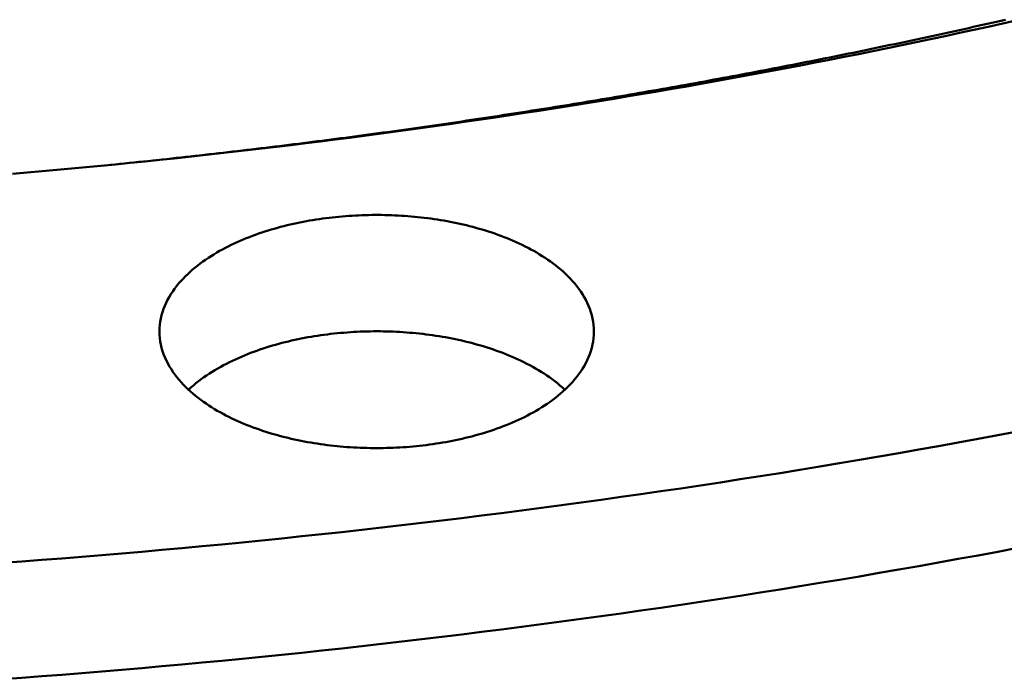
# Model space of a CAD drawing. Header units: millimetres. Extents: x 0 to 841, y 0 to 594.
# Tile 26 of 46: x 361 to 397, y 223 to 247. Entities that reach past the tile are written whole.
import ezdxf

# ---------------------------------------------------------------- set-up
doc = ezdxf.new("R2010")
doc.units = ezdxf.units.MM
doc.layers.add('FINA', color=7, linetype='CONTINUOUS', lineweight=25)
doc.layers.add('VIS', color=7, linetype='CONTINUOUS', lineweight=50)

msp = doc.modelspace()

# ---------------------------------------------------------------- linework, layer by layer
at = {"layer": 'FINA'}
for points in [[(360.834, 241.421), (361.37, 241.468), (361.906, 241.515), (362.442, 241.564), (362.978, 241.613), (363.514, 241.664), (364.05, 241.715), (364.586, 241.768), (365.121, 241.821), (365.657, 241.876), (366.192, 241.931), (366.728, 241.988), (367.263, 242.045), (367.798, 242.104), (368.333, 242.163), (368.868, 242.224), (369.403, 242.285), (369.937, 242.348), (370.472, 242.411), (371.006, 242.476), (371.54, 242.541), (372.075, 242.608), (372.609, 242.675), (373.143, 242.744), (373.676, 242.814), (374.21, 242.884), (374.743, 242.956), (375.277, 243.029), (375.81, 243.102), (376.343, 243.177), (376.876, 243.253), (377.409, 243.33), (377.941, 243.408), (378.474, 243.487), (379.006, 243.567), (379.538, 243.648), (380.07, 243.73), (380.602, 243.813), (381.134, 243.897), (381.665, 243.982), (382.197, 244.068), (382.728, 244.155), (383.259, 244.244), (383.79, 244.333), (384.32, 244.423), (384.851, 244.515), (385.381, 244.607), (385.911, 244.701), (386.441, 244.795), (386.971, 244.891), (387.5, 244.988), (388.03, 245.086), (388.559, 245.185), (389.088, 245.285), (389.616, 245.386), (390.145, 245.488), (390.673, 245.591), (391.201, 245.696), (391.729, 245.801), (392.257, 245.907), (392.784, 246.015), (393.311, 246.124), (393.838, 246.234), (394.365, 246.344), (394.892, 246.456), (395.418, 246.569), (395.944, 246.684), (396.47, 246.799), (396.995, 246.915), (397.521, 247.033)], [(364.236, 241.733), (364.408, 241.75), (364.58, 241.768), (364.752, 241.785), (364.923, 241.803), (365.095, 241.82), (365.267, 241.838), (365.438, 241.856), (365.61, 241.874), (365.782, 241.892), (365.953, 241.91), (366.125, 241.928), (366.297, 241.946), (366.468, 241.965), (366.64, 241.983), (366.812, 242.002), (366.983, 242.021), (367.155, 242.04), (367.326, 242.059), (367.498, 242.078), (367.669, 242.097), (367.841, 242.116), (368.012, 242.136), (368.184, 242.155), (368.356, 242.175), (368.527, 242.194), (368.698, 242.214), (368.87, 242.234), (369.041, 242.254), (369.213, 242.274), (369.384, 242.294), (369.556, 242.315), (369.727, 242.335), (369.898, 242.356), (370.07, 242.376), (370.241, 242.397), (370.413, 242.418), (370.584, 242.439), (370.755, 242.46), (370.926, 242.481), (371.098, 242.503), (371.269, 242.524), (371.44, 242.546), (371.612, 242.567), (371.783, 242.589), (371.954, 242.611), (372.125, 242.633), (372.296, 242.655), (372.468, 242.677), (372.639, 242.699), (372.81, 242.722), (372.981, 242.744), (373.152, 242.767), (373.323, 242.789), (373.494, 242.812), (373.666, 242.835), (373.837, 242.858), (374.008, 242.881), (374.179, 242.904), (374.35, 242.928), (374.521, 242.951), (374.692, 242.975), (374.863, 242.998), (375.034, 243.022), (375.205, 243.046), (375.376, 243.07), (375.547, 243.094), (375.717, 243.118), (375.888, 243.143), (376.059, 243.167), (376.23, 243.192), (376.401, 243.216), (376.572, 243.241), (376.743, 243.266), (376.913, 243.291), (377.084, 243.316), (377.255, 243.341), (377.426, 243.366), (377.596, 243.392), (377.767, 243.417), (377.938, 243.443), (378.109, 243.469), (378.279, 243.494), (378.45, 243.52), (378.621, 243.546), (378.791, 243.573), (378.962, 243.599), (379.132, 243.625), (379.303, 243.652), (379.473, 243.678), (379.644, 243.705), (379.815, 243.732), (379.985, 243.759), (380.156, 243.786), (380.326, 243.813), (380.496, 243.84), (380.667, 243.867), (380.837, 243.895), (381.008, 243.923), (381.178, 243.95), (381.348, 243.978), (381.519, 244.006), (381.689, 244.034), (381.859, 244.062), (382.03, 244.09), (382.2, 244.119), (382.37, 244.147), (382.54, 244.176), (382.711, 244.204), (382.881, 244.233), (383.051, 244.262), (383.221, 244.291), (383.391, 244.32), (383.561, 244.349), (383.732, 244.379), (383.902, 244.408), (384.072, 244.438), (384.242, 244.468), (384.412, 244.497), (384.582, 244.527), (384.752, 244.557), (384.922, 244.587), (385.092, 244.618), (385.262, 244.648), (385.432, 244.678), (385.601, 244.709), (385.771, 244.74), (385.941, 244.77), (386.111, 244.801), (386.281, 244.832), (386.451, 244.864), (386.62, 244.895), (386.79, 244.926), (386.96, 244.958), (387.129, 244.989), (387.299, 245.021), (387.469, 245.053), (387.638, 245.085), (387.808, 245.117), (387.978, 245.149), (388.147, 245.181), (388.317, 245.213), (388.486, 245.246), (388.656, 245.279), (388.825, 245.311), (388.995, 245.344), (389.164, 245.377), (389.334, 245.41), (389.503, 245.443), (389.672, 245.477), (389.842, 245.51), (390.011, 245.543), (390.18, 245.577), (390.35, 245.611), (390.519, 245.645), (390.688, 245.679), (390.857, 245.713), (391.027, 245.747), (391.196, 245.781), (391.365, 245.816), (391.534, 245.85), (391.703, 245.885), (391.872, 245.92), (392.041, 245.955), (392.21, 245.99), (392.379, 246.025), (392.548, 246.06), (392.717, 246.095), (392.886, 246.131), (393.055, 246.166), (393.224, 246.202), (393.393, 246.238), (393.562, 246.274), (393.73, 246.31), (393.899, 246.346), (394.068, 246.382), (394.237, 246.419), (394.405, 246.455), (394.574, 246.492), (394.743, 246.528), (394.911, 246.565), (395.08, 246.602), (395.249, 246.639), (395.417, 246.676), (395.586, 246.714), (395.754, 246.751), (395.923, 246.789), (396.091, 246.826), (396.26, 246.864), (396.428, 246.902), (396.596, 246.94), (396.765, 246.978), (396.933, 247.017), (397.101, 247.055)], [(366.198, 235.662), (366.201, 235.783), (366.21, 235.902), (366.226, 236.021), (366.248, 236.14), (366.275, 236.257), (366.309, 236.372), (366.348, 236.486), (366.391, 236.598), (366.44, 236.707), (366.494, 236.815), (366.552, 236.92), (366.614, 237.023), (366.68, 237.124), (366.749, 237.222), (366.822, 237.318), (366.897, 237.411), (366.976, 237.502), (367.057, 237.591), (367.141, 237.677), (367.227, 237.761), (367.315, 237.842), (367.406, 237.922), (367.498, 237.999), (367.592, 238.074), (367.687, 238.147), (367.784, 238.218), (367.882, 238.287), (367.982, 238.354), (368.083, 238.419), (368.185, 238.482), (368.289, 238.544), (368.393, 238.604), (368.498, 238.662), (368.604, 238.718), (368.711, 238.773), (368.819, 238.826), (368.928, 238.878), (369.037, 238.928), (369.147, 238.976), (369.257, 239.023), (369.368, 239.069), (369.48, 239.113), (369.593, 239.156), (369.705, 239.197), (369.819, 239.238), (369.932, 239.276), (370.047, 239.314), (370.161, 239.35), (370.276, 239.385), (370.391, 239.419), (370.507, 239.451), (370.623, 239.483), (370.74, 239.513), (370.856, 239.542), (370.973, 239.57), (371.09, 239.597), (371.208, 239.622), (371.325, 239.647), (371.443, 239.67), (371.561, 239.692), (371.68, 239.713), (371.798, 239.734), (371.917, 239.753), (372.036, 239.771), (372.155, 239.788), (372.274, 239.804), (372.393, 239.818), (372.512, 239.832), (372.632, 239.845), (372.751, 239.857), (372.871, 239.868), (372.991, 239.878), (373.111, 239.887), (373.231, 239.894), (373.351, 239.901), (373.471, 239.907), (373.591, 239.912), (373.711, 239.916), (373.831, 239.919), (373.951, 239.921), (374.072, 239.922), (374.192, 239.922), (374.312, 239.921), (374.432, 239.919), (374.552, 239.916), (374.672, 239.912), (374.792, 239.907), (374.912, 239.901), (375.032, 239.894), (375.152, 239.887), (375.272, 239.878), (375.392, 239.868), (375.512, 239.857), (375.631, 239.845), (375.751, 239.832), (375.87, 239.818), (375.989, 239.804), (376.109, 239.788), (376.228, 239.771), (376.346, 239.753), (376.465, 239.734), (376.584, 239.713), (376.702, 239.692), (376.82, 239.67), (376.938, 239.647), (377.056, 239.622), (377.173, 239.597), (377.29, 239.57), (377.407, 239.542), (377.524, 239.513), (377.64, 239.483), (377.756, 239.451), (377.872, 239.419), (377.987, 239.385), (378.102, 239.35), (378.217, 239.314), (378.331, 239.276), (378.445, 239.238), (378.558, 239.197), (378.671, 239.156), (378.783, 239.113), (378.895, 239.069), (379.006, 239.023), (379.116, 238.976), (379.226, 238.928), (379.336, 238.878), (379.444, 238.826), (379.552, 238.773), (379.659, 238.718), (379.765, 238.662), (379.87, 238.604), (379.975, 238.544), (380.078, 238.482), (380.18, 238.419), (380.281, 238.354), (380.381, 238.287), (380.479, 238.218), (380.576, 238.147), (380.672, 238.074), (380.765, 237.999), (380.858, 237.922), (380.948, 237.842), (381.036, 237.761), (381.122, 237.677), (381.206, 237.591), (381.287, 237.502), (381.366, 237.411), (381.442, 237.318), (381.514, 237.222), (381.584, 237.124), (381.649, 237.023), (381.711, 236.92), (381.769, 236.815), (381.823, 236.707), (381.872, 236.598), (381.916, 236.486), (381.954, 236.372), (381.988, 236.257), (382.015, 236.14), (382.037, 236.021), (382.053, 235.902), (382.062, 235.783), (382.065, 235.662)], [(379.742, 232.65), (379.635, 232.594), (379.527, 232.539), (379.418, 232.486), (379.309, 232.435), (379.199, 232.385), (379.088, 232.336), (378.977, 232.289), (378.865, 232.244), (378.752, 232.2), (378.639, 232.157), (378.525, 232.116), (378.411, 232.076), (378.297, 232.037), (378.182, 232), (378.066, 231.964), (377.95, 231.929), (377.834, 231.895), (377.718, 231.863), (377.601, 231.832), (377.484, 231.802), (377.366, 231.773), (377.249, 231.745), (377.131, 231.719), (377.012, 231.694), (376.894, 231.669), (376.775, 231.646), (376.656, 231.624), (376.537, 231.603), (376.418, 231.584), (376.298, 231.565), (376.179, 231.547), (376.059, 231.53), (375.939, 231.515), (375.819, 231.5), (375.699, 231.487), (375.579, 231.474), (375.458, 231.463), (375.338, 231.452), (375.217, 231.443), (375.097, 231.434), (374.976, 231.427), (374.855, 231.421), (374.735, 231.415), (374.614, 231.411), (374.493, 231.407), (374.372, 231.405), (374.251, 231.403), (374.13, 231.403), (374.009, 231.403), (373.888, 231.405), (373.767, 231.407), (373.647, 231.411), (373.526, 231.415), (373.405, 231.421), (373.284, 231.427), (373.164, 231.435), (373.043, 231.443), (372.922, 231.453), (372.802, 231.463), (372.682, 231.475), (372.561, 231.487), (372.441, 231.501), (372.321, 231.515), (372.201, 231.531), (372.082, 231.547), (371.962, 231.565), (371.842, 231.584), (371.723, 231.604), (371.604, 231.625), (371.485, 231.647), (371.367, 231.67), (371.248, 231.694), (371.13, 231.719), (371.012, 231.746), (370.894, 231.774), (370.777, 231.802), (370.66, 231.832), (370.543, 231.864), (370.426, 231.896), (370.31, 231.93), (370.194, 231.964), (370.079, 232), (369.964, 232.038), (369.849, 232.077), (369.735, 232.117), (369.622, 232.158), (369.509, 232.201), (369.396, 232.245), (369.284, 232.29), (369.173, 232.337), (369.062, 232.386), (368.952, 232.436), (368.842, 232.487), (368.734, 232.541), (368.626, 232.595), (368.519, 232.652), (368.413, 232.71), (368.308, 232.77), (368.204, 232.831), (368.101, 232.895), (367.999, 232.96), (367.899, 233.027), (367.799, 233.096), (367.702, 233.167), (367.605, 233.24), (367.511, 233.316), (367.418, 233.393), (367.327, 233.472), (367.238, 233.554), (367.151, 233.638), (367.066, 233.725), (366.984, 233.814), (366.905, 233.905), (366.828, 233.998), (366.755, 234.095), (366.685, 234.193), (366.618, 234.294), (366.556, 234.397), (366.497, 234.503), (366.443, 234.611), (366.394, 234.722), (366.349, 234.834), (366.31, 234.949), (366.276, 235.065), (366.248, 235.182), (366.226, 235.301), (366.211, 235.421), (366.201, 235.542), (366.198, 235.662)], [(367.257, 233.536), (367.346, 233.617), (367.437, 233.696), (367.53, 233.773), (367.625, 233.847), (367.721, 233.92), (367.819, 233.99), (367.918, 234.059), (368.018, 234.125), (368.12, 234.19), (368.223, 234.253), (368.327, 234.314), (368.432, 234.373), (368.538, 234.431), (368.644, 234.487), (368.752, 234.541), (368.86, 234.594), (368.969, 234.645), (369.079, 234.694), (369.19, 234.742), (369.301, 234.789), (369.413, 234.834), (369.525, 234.878), (369.638, 234.921), (369.751, 234.962), (369.865, 235.001), (369.979, 235.04), (370.094, 235.077), (370.209, 235.113), (370.324, 235.147), (370.44, 235.181), (370.556, 235.213), (370.672, 235.244), (370.789, 235.273), (370.906, 235.302), (371.024, 235.329), (371.141, 235.356), (371.259, 235.381), (371.377, 235.405), (371.495, 235.428), (371.614, 235.45), (371.733, 235.47), (371.852, 235.49), (371.971, 235.509), (372.09, 235.526), (372.209, 235.543), (372.329, 235.558), (372.448, 235.573), (372.568, 235.586), (372.688, 235.599), (372.808, 235.61), (372.928, 235.62), (373.048, 235.63), (373.168, 235.638), (373.289, 235.646), (373.409, 235.652), (373.529, 235.657), (373.65, 235.662), (373.77, 235.665), (373.891, 235.668), (374.011, 235.669), (374.132, 235.67), (374.252, 235.669), (374.373, 235.668), (374.493, 235.665), (374.614, 235.662), (374.734, 235.657), (374.854, 235.652), (374.975, 235.646), (375.095, 235.638), (375.215, 235.63), (375.335, 235.62), (375.455, 235.61), (375.575, 235.599), (375.695, 235.586), (375.815, 235.573), (375.935, 235.558), (376.054, 235.543), (376.173, 235.526), (376.293, 235.509), (376.412, 235.49), (376.531, 235.47), (376.649, 235.45), (376.768, 235.428), (376.886, 235.405), (377.004, 235.381), (377.122, 235.356), (377.24, 235.329), (377.357, 235.302), (377.474, 235.273), (377.591, 235.244), (377.707, 235.213), (377.823, 235.181), (377.939, 235.147), (378.055, 235.113), (378.17, 235.077), (378.284, 235.04), (378.399, 235.001), (378.512, 234.962), (378.626, 234.921), (378.738, 234.878), (378.851, 234.834), (378.962, 234.789), (379.073, 234.742), (379.184, 234.694), (379.294, 234.645), (379.403, 234.594), (379.511, 234.541), (379.619, 234.487), (379.726, 234.431), (379.831, 234.373), (379.936, 234.314), (380.04, 234.253), (380.143, 234.19), (380.245, 234.125), (380.345, 234.059), (380.444, 233.99), (380.542, 233.92), (380.638, 233.847), (380.733, 233.773), (380.826, 233.696), (380.917, 233.617), (381.006, 233.536)], [(382.065, 235.662), (382.062, 235.541), (382.053, 235.421), (382.037, 235.301), (382.015, 235.182), (381.987, 235.064), (381.953, 234.948), (381.914, 234.834), (381.869, 234.721), (381.82, 234.611), (381.766, 234.503), (381.707, 234.397), (381.644, 234.293), (381.578, 234.192), (381.508, 234.094), (381.434, 233.997), (381.358, 233.904), (381.278, 233.812), (381.196, 233.724), (381.111, 233.637), (381.024, 233.553), (380.935, 233.471), (380.844, 233.392), (380.751, 233.314), (380.656, 233.239), (380.56, 233.166), (380.462, 233.095), (380.363, 233.026), (380.262, 232.959), (380.16, 232.893), (380.057, 232.83), (379.953, 232.768), (379.848, 232.708), (379.742, 232.65)], [(360.435, 227.208), (361.167, 227.262), (361.899, 227.317), (362.631, 227.374), (363.362, 227.432), (364.094, 227.492), (364.825, 227.554), (365.557, 227.617), (366.288, 227.682), (367.019, 227.749), (367.75, 227.817), (368.48, 227.886), (369.211, 227.957), (369.941, 228.03), (370.672, 228.105), (371.402, 228.181), (372.131, 228.258), (372.861, 228.337), (373.591, 228.418), (374.32, 228.501), (375.049, 228.585), (375.778, 228.67), (376.507, 228.758), (377.236, 228.847), (377.964, 228.937), (378.692, 229.029), (379.42, 229.123), (380.148, 229.219), (380.876, 229.316), (381.603, 229.414), (382.33, 229.515), (383.057, 229.617), (383.784, 229.72), (384.51, 229.825), (385.236, 229.932), (385.962, 230.041), (386.688, 230.151), (387.413, 230.263), (388.138, 230.377), (388.863, 230.492), (389.588, 230.609), (390.312, 230.727), (391.036, 230.848), (391.76, 230.97), (392.484, 231.093), (393.207, 231.219), (393.93, 231.346), (394.652, 231.474), (395.375, 231.605), (396.097, 231.737), (396.818, 231.871), (397.54, 232.006)], [(360.435, 222.956), (361.167, 223.009), (361.899, 223.065), (362.631, 223.122), (363.362, 223.18), (364.094, 223.24), (364.825, 223.302), (365.557, 223.365), (366.288, 223.43), (367.019, 223.496), (367.75, 223.564), (368.48, 223.634), (369.211, 223.705), (369.941, 223.778), (370.672, 223.852), (371.402, 223.928), (372.131, 224.006), (372.861, 224.085), (373.591, 224.166), (374.32, 224.249), (375.049, 224.333), (375.778, 224.418), (376.507, 224.506), (377.236, 224.594), (377.964, 224.685), (378.692, 224.777), (379.42, 224.871), (380.148, 224.966), (380.876, 225.063), (381.603, 225.162), (382.33, 225.262), (383.057, 225.364), (383.784, 225.468), (384.51, 225.573), (385.236, 225.68), (385.962, 225.789), (386.688, 225.899), (387.413, 226.011), (388.138, 226.124), (388.863, 226.24), (389.588, 226.357), (390.312, 226.475), (391.036, 226.595), (391.76, 226.717), (392.484, 226.841), (393.207, 226.966), (393.93, 227.093), (394.652, 227.222), (395.375, 227.353), (396.097, 227.485), (396.818, 227.619), (397.54, 227.754)]]:
    msp.add_lwpolyline(points, dxfattribs=at)
at = {"layer": 'VIS'}
for points in [[(360.834, 241.421), (361.37, 241.468), (361.906, 241.515), (362.442, 241.564), (362.978, 241.613), (363.514, 241.664), (364.05, 241.715), (364.586, 241.768), (365.121, 241.821), (365.657, 241.876), (366.192, 241.931), (366.728, 241.988), (367.263, 242.045), (367.798, 242.104), (368.333, 242.163), (368.868, 242.224), (369.403, 242.285), (369.937, 242.348), (370.472, 242.411), (371.006, 242.476), (371.54, 242.541), (372.075, 242.608), (372.609, 242.675), (373.143, 242.744), (373.676, 242.814), (374.21, 242.884), (374.743, 242.956), (375.277, 243.029), (375.81, 243.102), (376.343, 243.177), (376.876, 243.253), (377.409, 243.33), (377.941, 243.408), (378.474, 243.487), (379.006, 243.567), (379.538, 243.648), (380.07, 243.73), (380.602, 243.813), (381.134, 243.897), (381.665, 243.982), (382.197, 244.068), (382.728, 244.155), (383.259, 244.244), (383.79, 244.333), (384.32, 244.423), (384.851, 244.515), (385.381, 244.607), (385.911, 244.701), (386.441, 244.795), (386.971, 244.891), (387.5, 244.988), (388.03, 245.086), (388.559, 245.185), (389.088, 245.285), (389.616, 245.386), (390.145, 245.488), (390.673, 245.591), (391.201, 245.696), (391.729, 245.801), (392.257, 245.907), (392.784, 246.015), (393.311, 246.124), (393.838, 246.234), (394.365, 246.344), (394.892, 246.456), (395.418, 246.569), (395.944, 246.684), (396.47, 246.799), (396.995, 246.915), (397.521, 247.033)], [(364.236, 241.733), (364.408, 241.75), (364.58, 241.768), (364.752, 241.785), (364.923, 241.803), (365.095, 241.82), (365.267, 241.838), (365.438, 241.856), (365.61, 241.874), (365.782, 241.892), (365.953, 241.91), (366.125, 241.928), (366.297, 241.946), (366.468, 241.965), (366.64, 241.983), (366.812, 242.002), (366.983, 242.021), (367.155, 242.04), (367.326, 242.059), (367.498, 242.078), (367.669, 242.097), (367.841, 242.116), (368.012, 242.136), (368.184, 242.155), (368.356, 242.175), (368.527, 242.194), (368.698, 242.214), (368.87, 242.234), (369.041, 242.254), (369.213, 242.274), (369.384, 242.294), (369.556, 242.315), (369.727, 242.335), (369.898, 242.356), (370.07, 242.376), (370.241, 242.397), (370.413, 242.418), (370.584, 242.439), (370.755, 242.46), (370.926, 242.481), (371.098, 242.503), (371.269, 242.524), (371.44, 242.546), (371.612, 242.567), (371.783, 242.589), (371.954, 242.611), (372.125, 242.633), (372.296, 242.655), (372.468, 242.677), (372.639, 242.699), (372.81, 242.722), (372.981, 242.744), (373.152, 242.767), (373.323, 242.789), (373.494, 242.812), (373.666, 242.835), (373.837, 242.858), (374.008, 242.881), (374.179, 242.904), (374.35, 242.928), (374.521, 242.951), (374.692, 242.975), (374.863, 242.998), (375.034, 243.022), (375.205, 243.046), (375.376, 243.07), (375.547, 243.094), (375.717, 243.118), (375.888, 243.143), (376.059, 243.167), (376.23, 243.192), (376.401, 243.216), (376.572, 243.241), (376.743, 243.266), (376.913, 243.291), (377.084, 243.316), (377.255, 243.341), (377.426, 243.366), (377.596, 243.392), (377.767, 243.417), (377.938, 243.443), (378.109, 243.469), (378.279, 243.494), (378.45, 243.52), (378.621, 243.546), (378.791, 243.573), (378.962, 243.599), (379.132, 243.625), (379.303, 243.652), (379.473, 243.678), (379.644, 243.705), (379.815, 243.732), (379.985, 243.759), (380.156, 243.786), (380.326, 243.813), (380.496, 243.84), (380.667, 243.867), (380.837, 243.895), (381.008, 243.923), (381.178, 243.95), (381.348, 243.978), (381.519, 244.006), (381.689, 244.034), (381.859, 244.062), (382.03, 244.09), (382.2, 244.119), (382.37, 244.147), (382.54, 244.176), (382.711, 244.204), (382.881, 244.233), (383.051, 244.262), (383.221, 244.291), (383.391, 244.32), (383.561, 244.349), (383.732, 244.379), (383.902, 244.408), (384.072, 244.438), (384.242, 244.468), (384.412, 244.497), (384.582, 244.527), (384.752, 244.557), (384.922, 244.587), (385.092, 244.618), (385.262, 244.648), (385.432, 244.678), (385.601, 244.709), (385.771, 244.74), (385.941, 244.77), (386.111, 244.801), (386.281, 244.832), (386.451, 244.864), (386.62, 244.895), (386.79, 244.926), (386.96, 244.958), (387.129, 244.989), (387.299, 245.021), (387.469, 245.053), (387.638, 245.085), (387.808, 245.117), (387.978, 245.149), (388.147, 245.181), (388.317, 245.213), (388.486, 245.246), (388.656, 245.279), (388.825, 245.311), (388.995, 245.344), (389.164, 245.377), (389.334, 245.41), (389.503, 245.443), (389.672, 245.477), (389.842, 245.51), (390.011, 245.543), (390.18, 245.577), (390.35, 245.611), (390.519, 245.645), (390.688, 245.679), (390.857, 245.713), (391.027, 245.747), (391.196, 245.781), (391.365, 245.816), (391.534, 245.85), (391.703, 245.885), (391.872, 245.92), (392.041, 245.955), (392.21, 245.99), (392.379, 246.025), (392.548, 246.06), (392.717, 246.095), (392.886, 246.131), (393.055, 246.166), (393.224, 246.202), (393.393, 246.238), (393.562, 246.274), (393.73, 246.31), (393.899, 246.346), (394.068, 246.382), (394.237, 246.419), (394.405, 246.455), (394.574, 246.492), (394.743, 246.528), (394.911, 246.565), (395.08, 246.602), (395.249, 246.639), (395.417, 246.676), (395.586, 246.714), (395.754, 246.751), (395.923, 246.789), (396.091, 246.826), (396.26, 246.864), (396.428, 246.902), (396.596, 246.94), (396.765, 246.978), (396.933, 247.017), (397.101, 247.055)], [(366.198, 235.662), (366.201, 235.783), (366.21, 235.902), (366.226, 236.021), (366.248, 236.14), (366.275, 236.257), (366.309, 236.372), (366.348, 236.486), (366.391, 236.598), (366.44, 236.707), (366.494, 236.815), (366.552, 236.92), (366.614, 237.023), (366.68, 237.124), (366.749, 237.222), (366.822, 237.318), (366.897, 237.411), (366.976, 237.502), (367.057, 237.591), (367.141, 237.677), (367.227, 237.761), (367.315, 237.842), (367.406, 237.922), (367.498, 237.999), (367.592, 238.074), (367.687, 238.147), (367.784, 238.218), (367.882, 238.287), (367.982, 238.354), (368.083, 238.419), (368.185, 238.482), (368.289, 238.544), (368.393, 238.604), (368.498, 238.662), (368.604, 238.718), (368.711, 238.773), (368.819, 238.826), (368.928, 238.878), (369.037, 238.928), (369.147, 238.976), (369.257, 239.023), (369.368, 239.069), (369.48, 239.113), (369.593, 239.156), (369.705, 239.197), (369.819, 239.238), (369.932, 239.276), (370.047, 239.314), (370.161, 239.35), (370.276, 239.385), (370.391, 239.419), (370.507, 239.451), (370.623, 239.483), (370.74, 239.513), (370.856, 239.542), (370.973, 239.57), (371.09, 239.597), (371.208, 239.622), (371.325, 239.647), (371.443, 239.67), (371.561, 239.692), (371.68, 239.713), (371.798, 239.734), (371.917, 239.753), (372.036, 239.771), (372.155, 239.788), (372.274, 239.804), (372.393, 239.818), (372.512, 239.832), (372.632, 239.845), (372.751, 239.857), (372.871, 239.868), (372.991, 239.878), (373.111, 239.887), (373.231, 239.894), (373.351, 239.901), (373.471, 239.907), (373.591, 239.912), (373.711, 239.916), (373.831, 239.919), (373.951, 239.921), (374.072, 239.922), (374.192, 239.922), (374.312, 239.921), (374.432, 239.919), (374.552, 239.916), (374.672, 239.912), (374.792, 239.907), (374.912, 239.901), (375.032, 239.894), (375.152, 239.887), (375.272, 239.878), (375.392, 239.868), (375.512, 239.857), (375.631, 239.845), (375.751, 239.832), (375.87, 239.818), (375.989, 239.804), (376.109, 239.788), (376.228, 239.771), (376.346, 239.753), (376.465, 239.734), (376.584, 239.713), (376.702, 239.692), (376.82, 239.67), (376.938, 239.647), (377.056, 239.622), (377.173, 239.597), (377.29, 239.57), (377.407, 239.542), (377.524, 239.513), (377.64, 239.483), (377.756, 239.451), (377.872, 239.419), (377.987, 239.385), (378.102, 239.35), (378.217, 239.314), (378.331, 239.276), (378.445, 239.238), (378.558, 239.197), (378.671, 239.156), (378.783, 239.113), (378.895, 239.069), (379.006, 239.023), (379.116, 238.976), (379.226, 238.928), (379.336, 238.878), (379.444, 238.826), (379.552, 238.773), (379.659, 238.718), (379.765, 238.662), (379.87, 238.604), (379.975, 238.544), (380.078, 238.482), (380.18, 238.419), (380.281, 238.354), (380.381, 238.287), (380.479, 238.218), (380.576, 238.147), (380.672, 238.074), (380.765, 237.999), (380.858, 237.922), (380.948, 237.842), (381.036, 237.761), (381.122, 237.677), (381.206, 237.591), (381.287, 237.502), (381.366, 237.411), (381.442, 237.318), (381.514, 237.222), (381.584, 237.124), (381.649, 237.023), (381.711, 236.92), (381.769, 236.815), (381.823, 236.707), (381.872, 236.598), (381.916, 236.486), (381.954, 236.372), (381.988, 236.257), (382.015, 236.14), (382.037, 236.021), (382.053, 235.902), (382.062, 235.783), (382.065, 235.662)], [(379.742, 232.65), (379.635, 232.594), (379.527, 232.539), (379.418, 232.486), (379.309, 232.435), (379.199, 232.385), (379.088, 232.336), (378.977, 232.289), (378.865, 232.244), (378.752, 232.2), (378.639, 232.157), (378.525, 232.116), (378.411, 232.076), (378.297, 232.037), (378.182, 232), (378.066, 231.964), (377.95, 231.929), (377.834, 231.895), (377.718, 231.863), (377.601, 231.832), (377.484, 231.802), (377.366, 231.773), (377.249, 231.745), (377.131, 231.719), (377.012, 231.694), (376.894, 231.669), (376.775, 231.646), (376.656, 231.624), (376.537, 231.603), (376.418, 231.584), (376.298, 231.565), (376.179, 231.547), (376.059, 231.53), (375.939, 231.515), (375.819, 231.5), (375.699, 231.487), (375.579, 231.474), (375.458, 231.463), (375.338, 231.452), (375.217, 231.443), (375.097, 231.434), (374.976, 231.427), (374.855, 231.421), (374.735, 231.415), (374.614, 231.411), (374.493, 231.407), (374.372, 231.405), (374.251, 231.403), (374.13, 231.403), (374.009, 231.403), (373.888, 231.405), (373.767, 231.407), (373.647, 231.411), (373.526, 231.415), (373.405, 231.421), (373.284, 231.427), (373.164, 231.435), (373.043, 231.443), (372.922, 231.453), (372.802, 231.463), (372.682, 231.475), (372.561, 231.487), (372.441, 231.501), (372.321, 231.515), (372.201, 231.531), (372.082, 231.547), (371.962, 231.565), (371.842, 231.584), (371.723, 231.604), (371.604, 231.625), (371.485, 231.647), (371.367, 231.67), (371.248, 231.694), (371.13, 231.719), (371.012, 231.746), (370.894, 231.774), (370.777, 231.802), (370.66, 231.832), (370.543, 231.864), (370.426, 231.896), (370.31, 231.93), (370.194, 231.964), (370.079, 232), (369.964, 232.038), (369.849, 232.077), (369.735, 232.117), (369.622, 232.158), (369.509, 232.201), (369.396, 232.245), (369.284, 232.29), (369.173, 232.337), (369.062, 232.386), (368.952, 232.436), (368.842, 232.487), (368.734, 232.541), (368.626, 232.595), (368.519, 232.652), (368.413, 232.71), (368.308, 232.77), (368.204, 232.831), (368.101, 232.895), (367.999, 232.96), (367.899, 233.027), (367.799, 233.096), (367.702, 233.167), (367.605, 233.24), (367.511, 233.316), (367.418, 233.393), (367.327, 233.472), (367.238, 233.554), (367.151, 233.638), (367.066, 233.725), (366.984, 233.814), (366.905, 233.905), (366.828, 233.998), (366.755, 234.095), (366.685, 234.193), (366.618, 234.294), (366.556, 234.397), (366.497, 234.503), (366.443, 234.611), (366.394, 234.722), (366.349, 234.834), (366.31, 234.949), (366.276, 235.065), (366.248, 235.182), (366.226, 235.301), (366.211, 235.421), (366.201, 235.542), (366.198, 235.662)], [(367.257, 233.536), (367.346, 233.617), (367.437, 233.696), (367.53, 233.773), (367.625, 233.847), (367.721, 233.92), (367.819, 233.99), (367.918, 234.059), (368.018, 234.125), (368.12, 234.19), (368.223, 234.253), (368.327, 234.314), (368.432, 234.373), (368.538, 234.431), (368.644, 234.487), (368.752, 234.541), (368.86, 234.594), (368.969, 234.645), (369.079, 234.694), (369.19, 234.742), (369.301, 234.789), (369.413, 234.834), (369.525, 234.878), (369.638, 234.921), (369.751, 234.962), (369.865, 235.001), (369.979, 235.04), (370.094, 235.077), (370.209, 235.113), (370.324, 235.147), (370.44, 235.181), (370.556, 235.213), (370.672, 235.244), (370.789, 235.273), (370.906, 235.302), (371.024, 235.329), (371.141, 235.356), (371.259, 235.381), (371.377, 235.405), (371.495, 235.428), (371.614, 235.45), (371.733, 235.47), (371.852, 235.49), (371.971, 235.509), (372.09, 235.526), (372.209, 235.543), (372.329, 235.558), (372.448, 235.573), (372.568, 235.586), (372.688, 235.599), (372.808, 235.61), (372.928, 235.62), (373.048, 235.63), (373.168, 235.638), (373.289, 235.646), (373.409, 235.652), (373.529, 235.657), (373.65, 235.662), (373.77, 235.665), (373.891, 235.668), (374.011, 235.669), (374.132, 235.67), (374.252, 235.669), (374.373, 235.668), (374.493, 235.665), (374.614, 235.662), (374.734, 235.657), (374.854, 235.652), (374.975, 235.646), (375.095, 235.638), (375.215, 235.63), (375.335, 235.62), (375.455, 235.61), (375.575, 235.599), (375.695, 235.586), (375.815, 235.573), (375.935, 235.558), (376.054, 235.543), (376.173, 235.526), (376.293, 235.509), (376.412, 235.49), (376.531, 235.47), (376.649, 235.45), (376.768, 235.428), (376.886, 235.405), (377.004, 235.381), (377.122, 235.356), (377.24, 235.329), (377.357, 235.302), (377.474, 235.273), (377.591, 235.244), (377.707, 235.213), (377.823, 235.181), (377.939, 235.147), (378.055, 235.113), (378.17, 235.077), (378.284, 235.04), (378.399, 235.001), (378.512, 234.962), (378.626, 234.921), (378.738, 234.878), (378.851, 234.834), (378.962, 234.789), (379.073, 234.742), (379.184, 234.694), (379.294, 234.645), (379.403, 234.594), (379.511, 234.541), (379.619, 234.487), (379.726, 234.431), (379.831, 234.373), (379.936, 234.314), (380.04, 234.253), (380.143, 234.19), (380.245, 234.125), (380.345, 234.059), (380.444, 233.99), (380.542, 233.92), (380.638, 233.847), (380.733, 233.773), (380.826, 233.696), (380.917, 233.617), (381.006, 233.536)], [(382.065, 235.662), (382.062, 235.541), (382.053, 235.421), (382.037, 235.301), (382.015, 235.182), (381.987, 235.064), (381.953, 234.948), (381.914, 234.834), (381.869, 234.721), (381.82, 234.611), (381.766, 234.503), (381.707, 234.397), (381.644, 234.293), (381.578, 234.192), (381.508, 234.094), (381.434, 233.997), (381.358, 233.904), (381.278, 233.812), (381.196, 233.724), (381.111, 233.637), (381.024, 233.553), (380.935, 233.471), (380.844, 233.392), (380.751, 233.314), (380.656, 233.239), (380.56, 233.166), (380.462, 233.095), (380.363, 233.026), (380.262, 232.959), (380.16, 232.893), (380.057, 232.83), (379.953, 232.768), (379.848, 232.708), (379.742, 232.65)], [(360.435, 227.208), (361.167, 227.262), (361.899, 227.317), (362.631, 227.374), (363.362, 227.432), (364.094, 227.492), (364.825, 227.554), (365.557, 227.617), (366.288, 227.682), (367.019, 227.749), (367.75, 227.817), (368.48, 227.886), (369.211, 227.957), (369.941, 228.03), (370.672, 228.105), (371.402, 228.181), (372.131, 228.258), (372.861, 228.337), (373.591, 228.418), (374.32, 228.501), (375.049, 228.585), (375.778, 228.67), (376.507, 228.758), (377.236, 228.847), (377.964, 228.937), (378.692, 229.029), (379.42, 229.123), (380.148, 229.219), (380.876, 229.316), (381.603, 229.414), (382.33, 229.515), (383.057, 229.617), (383.784, 229.72), (384.51, 229.825), (385.236, 229.932), (385.962, 230.041), (386.688, 230.151), (387.413, 230.263), (388.138, 230.377), (388.863, 230.492), (389.588, 230.609), (390.312, 230.727), (391.036, 230.848), (391.76, 230.97), (392.484, 231.093), (393.207, 231.219), (393.93, 231.346), (394.652, 231.474), (395.375, 231.605), (396.097, 231.737), (396.818, 231.871), (397.54, 232.006)], [(360.435, 222.956), (361.167, 223.009), (361.899, 223.065), (362.631, 223.122), (363.362, 223.18), (364.094, 223.24), (364.825, 223.302), (365.557, 223.365), (366.288, 223.43), (367.019, 223.496), (367.75, 223.564), (368.48, 223.634), (369.211, 223.705), (369.941, 223.778), (370.672, 223.852), (371.402, 223.928), (372.131, 224.006), (372.861, 224.085), (373.591, 224.166), (374.32, 224.249), (375.049, 224.333), (375.778, 224.418), (376.507, 224.506), (377.236, 224.594), (377.964, 224.685), (378.692, 224.777), (379.42, 224.871), (380.148, 224.966), (380.876, 225.063), (381.603, 225.162), (382.33, 225.262), (383.057, 225.364), (383.784, 225.468), (384.51, 225.573), (385.236, 225.68), (385.962, 225.789), (386.688, 225.899), (387.413, 226.011), (388.138, 226.124), (388.863, 226.24), (389.588, 226.357), (390.312, 226.475), (391.036, 226.595), (391.76, 226.717), (392.484, 226.841), (393.207, 226.966), (393.93, 227.093), (394.652, 227.222), (395.375, 227.353), (396.097, 227.485), (396.818, 227.619), (397.54, 227.754)]]:
    msp.add_lwpolyline(points, dxfattribs=at)

doc.saveas('drawing.dxf')
